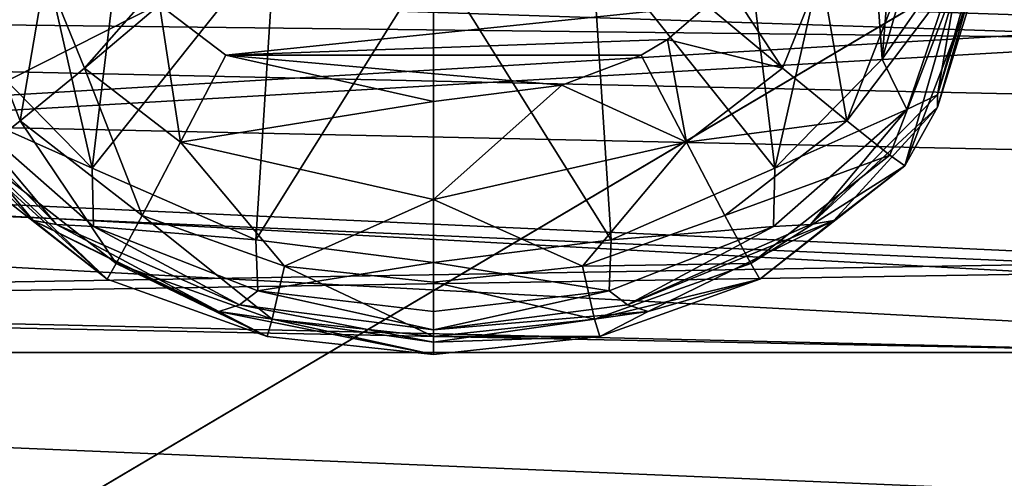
# Model space of a CAD drawing. Header units: metres. Extents: x 0 to 1004, y -708 to 0.
# Tile 49 of 103: x 241 to 272, y -171 to -157. Entities that reach past the tile are written whole.
import ezdxf

# ---------------------------------------------------------------- set-up
doc = ezdxf.new("R2010")
doc.units = ezdxf.units.M

msp = doc.modelspace()

# ---------------------------------------------------------------- linework, layer by layer
at = {"layer": 'top0123410'}
for points in [[(892.532837, -164.3479, 2150.003662), (85.591202, -133.342072, 2129.335449), (102.249924, -155.053757, 2143.80835)], [(892.532837, -164.3479, 2150.003662), (901.799438, -155.053757, 2143.80835), (85.591202, -133.342072, 2129.335449)], [(104.082817, -156.892273, 2141.547363), (87.78653, -135.652328, 2127.388916), (881.439697, -173.853394, 2152.853516)], [(881.439697, -173.853394, 2152.853516), (87.78653, -135.652328, 2127.388916), (899.966553, -156.892273, 2141.547363)], [(87.78653, -135.652328, 2127.388916), (916.262817, -135.652328, 2127.388916), (899.966553, -156.892273, 2141.547363)], [(102.249924, -155.053757, 2143.80835), (111.516518, -164.3479, 2150.003662), (820.797729, -194.344879, 2169.999756)], [(882.837769, -172.413788, 2155.380371), (102.249924, -155.053757, 2143.80835), (820.797729, -194.344879, 2169.999756)], [(882.837769, -172.413788, 2155.380371), (892.532837, -164.3479, 2150.003662), (102.249924, -155.053757, 2143.80835)], [(122.609673, -173.853394, 2152.853516), (104.082817, -156.892273, 2141.547363), (820.797729, -195.290787, 2167.143799)], [(820.797729, -195.290787, 2167.143799), (104.082817, -156.892273, 2141.547363), (881.439697, -173.853394, 2152.853516)], [(111.516518, -164.3479, 2150.003662), (121.211578, -172.413788, 2155.380371), (820.797729, -194.344879, 2169.999756)]]:
    msp.add_3dface(points, dxfattribs=at)
at = {"layer": 'top0123412'}
for points in [[(268.833527, -144.5392, 1939.169189), (267.171417, -149.113831, 1939.249023), (267.779205, -157.740265, 1393.899536)], [(268.833527, -154.058044, 1393.835327), (268.833527, -144.5392, 1939.169189), (267.779205, -157.740265, 1393.899536)], [(243.225006, -161.12677, 1393.958618), (240.49498, -149.112991, 1939.249023), (239.887177, -157.739227, 1393.899536)], [(244.287918, -152.251846, 1939.303833), (240.49498, -149.112991, 1939.249023), (243.225006, -161.12677, 1393.958618)], [(267.171417, -149.113831, 1939.249023), (263.378174, -152.25238, 1939.303833), (264.440704, -161.12767, 1393.95874)], [(267.779205, -157.740265, 1393.899536), (267.171417, -149.113831, 1939.249023), (264.440704, -161.12767, 1393.95874)], [(248.916458, -153.985229, 1939.334106), (244.287918, -152.251846, 1939.303833), (243.225006, -161.12677, 1393.958618)], [(264.440704, -161.12767, 1393.95874), (263.378174, -152.25238, 1939.303833), (258.749542, -153.985458, 1939.334106)], [(248.916458, -153.985229, 1939.334106), (243.225006, -161.12677, 1393.958618), (248.312241, -163.354553, 1393.997559)], [(253.833008, -154.537766, 1939.34375), (248.916458, -153.985229, 1939.334106), (248.312241, -163.354553, 1393.997559)], [(258.749542, -153.985458, 1939.334106), (253.833008, -154.537766, 1939.34375), (259.35321, -163.354965, 1393.997559)], [(264.440704, -161.12767, 1393.95874), (258.749542, -153.985458, 1939.334106), (259.35321, -163.354965, 1393.997559)], [(268.833527, -154.058044, 1393.835327), (267.779205, -157.740265, 1393.899536), (270.316803, -154.101028, 1391.372681)], [(267.779205, -157.740265, 1393.899536), (268.547058, -159.312546, 1391.463623), (270.316803, -154.101028, 1391.372681)], [(270.316803, -154.101028, 1391.372681), (268.547058, -159.312546, 1391.463623), (269.499969, -158.851807, 1388.626709)], [(270.833527, -154.150391, 1388.544556), (270.316803, -154.101028, 1391.372681), (269.499969, -158.851807, 1388.626709)], [(270.833527, -154.150391, 1388.544556), (269.499969, -158.851807, 1388.626709), (270.833527, -154.534348, 1366.547974)], [(253.833008, -154.537766, 1939.34375), (248.312241, -163.354553, 1393.997559), (253.832748, -164.05661, 1394.009766)], [(259.35321, -163.354965, 1393.997559), (253.833008, -154.537766, 1939.34375), (253.832748, -164.05661, 1394.009766)], [(269.499969, -158.851807, 1388.626709), (269.499725, -159.235764, 1366.630005), (270.833527, -154.534348, 1366.547974)], [(270.833527, -154.534348, 1366.547974), (269.499725, -159.235764, 1366.630005), (270.833527, -154.918289, 1344.55127)], [(239.176666, -155.017014, 1338.895264), (240.987366, -159.656052, 1338.976196), (239.653091, -160.722961, 1341.597656)], [(239.176666, -155.017014, 1338.895264), (241.778793, -155.047333, 1337.158569), (240.987366, -159.656052, 1338.976196)], [(241.778793, -155.047333, 1337.158569), (242.986267, -158.019913, 1337.210327), (240.987366, -159.656052, 1338.976196)], [(245.045654, -155.675247, 1336.563232), (242.986267, -158.019913, 1337.210327), (241.778793, -155.047333, 1337.158569)], [(265.888214, -155.047333, 1337.158569), (264.680786, -158.019913, 1337.210327), (262.821289, -155.187927, 1336.55481)], [(264.680786, -158.019913, 1337.210327), (265.888214, -155.047333, 1337.158569), (266.679657, -159.656052, 1338.976196)], [(265.888214, -155.047333, 1337.158569), (268.490356, -155.017014, 1338.895264), (266.679657, -159.656052, 1338.976196)], [(270.227356, -154.971603, 1341.49707), (268.013916, -160.722977, 1341.597656), (266.679657, -159.656052, 1338.976196)], [(266.679657, -159.656052, 1338.976196), (268.490356, -155.017014, 1338.895264), (270.227356, -154.971603, 1341.49707)], [(268.48056, -161.056259, 1344.658447), (268.013916, -160.722977, 1341.597656), (270.227356, -154.971603, 1341.49707)], [(270.833527, -154.918289, 1344.55127), (268.48056, -161.056259, 1344.658447), (270.227356, -154.971603, 1341.49707)], [(269.499725, -159.235764, 1366.630005), (268.48056, -161.056259, 1344.658447), (270.833527, -154.918289, 1344.55127)], [(264.680786, -158.019913, 1337.210327), (262.335114, -156.074722, 1336.570313), (262.821289, -155.187927, 1336.55481)], [(245.045654, -155.675247, 1336.563232), (245.319977, -156.060349, 1336.569946), (242.986267, -158.019913, 1337.210327)], [(245.319977, -156.060349, 1336.569946), (245.974289, -160.322052, 1337.250488), (242.986267, -158.019913, 1337.210327)], [(245.319977, -156.060349, 1336.569946), (247.374786, -157.6185, 1336.597168), (245.974289, -160.322052, 1337.250488)], [(247.374786, -157.6185, 1336.597168), (245.319977, -156.060349, 1336.569946), (262.335114, -156.074722, 1336.570313)], [(261.111847, -157.136353, 1336.588745), (247.374786, -157.6185, 1336.597168), (262.335114, -156.074722, 1336.570313)], [(261.111847, -157.136353, 1336.588745), (262.335114, -156.074722, 1336.570313), (264.680786, -158.019913, 1337.210327)], [(261.111847, -157.136353, 1336.588745), (260.292236, -157.6185, 1336.597168), (247.374786, -157.6185, 1336.597168)], [(261.692749, -160.322052, 1337.250488), (260.292236, -157.6185, 1336.597168), (261.111847, -157.136353, 1336.588745)], [(261.692749, -160.322052, 1337.250488), (261.111847, -157.136353, 1336.588745), (264.680786, -158.019913, 1337.210327)], [(243.225006, -161.12677, 1393.958618), (239.887177, -157.739227, 1393.899536), (239.119263, -159.311569, 1391.463623)], [(247.374786, -157.6185, 1336.597168), (253.833511, -159.057312, 1336.622314), (245.974289, -160.322052, 1337.250488)], [(260.292236, -157.6185, 1336.597168), (257.823792, -158.553894, 1336.613525), (247.374786, -157.6185, 1336.597168)], [(247.374786, -157.6185, 1336.597168), (257.823792, -158.553894, 1336.613525), (253.833511, -159.057312, 1336.622314)], [(257.823792, -158.553894, 1336.613525), (260.292236, -157.6185, 1336.597168), (261.692749, -160.322052, 1337.250488)], [(267.779205, -157.740265, 1393.899536), (264.440704, -161.12767, 1393.95874), (268.547058, -159.312546, 1391.463623)], [(240.987366, -159.656052, 1338.976196), (242.986267, -158.019913, 1337.210327), (244.775146, -162.601151, 1339.02771)], [(242.986267, -158.019913, 1337.210327), (245.974289, -160.322052, 1337.250488), (244.775146, -162.601151, 1339.02771)], [(261.692749, -160.322052, 1337.250488), (264.680786, -158.019913, 1337.210327), (266.679657, -159.656052, 1338.976196)], [(253.833511, -159.057312, 1336.622314), (257.823792, -158.553894, 1336.613525), (253.833511, -162.100739, 1337.281616)], [(253.833511, -162.100739, 1337.281616), (257.823792, -158.553894, 1336.613525), (261.692749, -160.322052, 1337.250488)], [(242.117508, -162.884232, 1388.697021), (238.167038, -158.851807, 1388.626709), (241.392609, -162.754578, 1366.691406)], [(238.167038, -158.851807, 1388.626709), (238.687164, -160.028885, 1366.643799), (241.392609, -162.754578, 1366.691406)], [(238.167038, -158.851807, 1388.626709), (242.117508, -162.884232, 1388.697021), (239.119263, -159.311569, 1391.463623)], [(245.974289, -160.322052, 1337.250488), (253.833511, -159.057312, 1336.622314), (253.833511, -162.100739, 1337.281616)], [(269.499969, -158.851807, 1388.626709), (265.54953, -162.884232, 1388.697021), (269.499725, -159.235764, 1366.630005)], [(269.499969, -158.851807, 1388.626709), (268.547058, -159.312546, 1391.463623), (265.54953, -162.884232, 1388.697021)], [(243.262482, -162.938126, 1391.526978), (243.225006, -161.12677, 1393.958618), (239.119263, -159.311569, 1391.463623)], [(242.117508, -162.884232, 1388.697021), (243.262482, -162.938126, 1391.526978), (239.119263, -159.311569, 1391.463623)], [(268.547058, -159.312546, 1391.463623), (264.403503, -162.938721, 1391.526978), (265.54953, -162.884232, 1388.697021)], [(264.440704, -161.12767, 1393.95874), (264.403503, -162.938721, 1391.526978), (268.547058, -159.312546, 1391.463623)], [(265.54953, -162.884232, 1388.697021), (266.274414, -162.754562, 1366.691406), (269.499725, -159.235764, 1366.630005)], [(269.499725, -159.235764, 1366.630005), (266.274414, -162.754562, 1366.691406), (268.48056, -161.056259, 1344.658447)], [(239.653091, -160.722961, 1341.597656), (240.987366, -159.656052, 1338.976196), (243.974731, -164.09726, 1341.656616)], [(240.987366, -159.656052, 1338.976196), (244.775146, -162.601151, 1339.02771), (243.974731, -164.09726, 1341.656616)], [(266.679657, -159.656052, 1338.976196), (262.891876, -162.601151, 1339.02771), (261.692749, -160.322052, 1337.250488)], [(268.013916, -160.722977, 1341.597656), (262.891876, -162.601151, 1339.02771), (266.679657, -159.656052, 1338.976196)], [(241.392609, -162.754578, 1366.691406), (238.687164, -160.028885, 1366.643799), (243.693497, -164.580521, 1344.719971)], [(238.687164, -160.028885, 1366.643799), (239.186447, -161.056244, 1344.658447), (243.693497, -164.580521, 1344.719971)], [(244.775146, -162.601151, 1339.02771), (245.974289, -160.322052, 1337.250488), (249.198349, -164.174927, 1339.055176)], [(245.974289, -160.322052, 1337.250488), (253.833511, -162.100739, 1337.281616), (249.198349, -164.174927, 1339.055176)], [(261.692749, -160.322052, 1337.250488), (258.468689, -164.174927, 1339.055176), (253.833511, -162.100739, 1337.281616)], [(262.891876, -162.601151, 1339.02771), (258.468689, -164.174927, 1339.055176), (261.692749, -160.322052, 1337.250488)], [(243.693497, -164.580521, 1344.719971), (239.186447, -161.056244, 1344.658447), (239.653091, -160.722961, 1341.597656)], [(243.974731, -164.09726, 1341.656616), (243.693497, -164.580521, 1344.719971), (239.653091, -160.722961, 1341.597656)], [(268.013916, -160.722977, 1341.597656), (263.692291, -164.09726, 1341.656616), (262.891876, -162.601151, 1339.02771)], [(268.013916, -160.722977, 1341.597656), (268.48056, -161.056259, 1344.658447), (263.692291, -164.09726, 1341.656616)], [(248.312241, -163.354553, 1393.997559), (243.225006, -161.12677, 1393.958618), (243.262482, -162.938126, 1391.526978)], [(264.440704, -161.12767, 1393.95874), (259.35321, -163.354965, 1393.997559), (264.403503, -162.938721, 1391.526978)], [(268.48056, -161.056259, 1344.658447), (263.973511, -164.580521, 1344.719971), (263.692291, -164.09726, 1341.656616)], [(266.274414, -162.754562, 1366.691406), (263.973511, -164.580521, 1344.719971), (268.48056, -161.056259, 1344.658447)], [(253.833511, -162.100739, 1337.281616), (253.833511, -164.672409, 1339.063843), (249.198349, -164.174927, 1339.055176)], [(258.468689, -164.174927, 1339.055176), (253.833511, -164.672409, 1339.063843), (253.833511, -162.100739, 1337.281616)], [(242.117508, -162.884232, 1388.697021), (241.392609, -162.754578, 1366.691406), (247.165207, -165.585983, 1366.740845)], [(247.165207, -165.585983, 1366.740845), (241.392609, -162.754578, 1366.691406), (248.66394, -166.357468, 1344.750977)], [(241.392609, -162.754578, 1366.691406), (243.693497, -164.580521, 1344.719971), (248.66394, -166.357468, 1344.750977)], [(243.974731, -164.09726, 1341.656616), (244.775146, -162.601151, 1339.02771), (248.824402, -165.825592, 1341.686768)], [(244.775146, -162.601151, 1339.02771), (249.198349, -164.174927, 1339.055176), (248.824402, -165.825592, 1341.686768)], [(263.692291, -164.09726, 1341.656616), (258.468689, -164.174927, 1339.055176), (262.891876, -162.601151, 1339.02771)], [(265.54953, -162.884232, 1388.697021), (259.865326, -165.380341, 1388.740601), (266.274414, -162.754562, 1366.691406)], [(259.865326, -165.380341, 1388.740601), (260.501801, -165.585983, 1366.740845), (266.274414, -162.754562, 1366.691406)], [(266.274414, -162.754562, 1366.691406), (260.501801, -165.585983, 1366.740845), (263.973511, -164.580521, 1344.719971)], [(247.801712, -165.380341, 1388.740601), (242.117508, -162.884232, 1388.697021), (247.165207, -165.585983, 1366.740845)], [(242.117508, -162.884232, 1388.697021), (247.801712, -165.380341, 1388.740601), (243.262482, -162.938126, 1391.526978)], [(248.375076, -164.94313, 1391.56189), (248.312241, -163.354553, 1393.997559), (243.262482, -162.938126, 1391.526978)], [(247.801712, -165.380341, 1388.740601), (248.375076, -164.94313, 1391.56189), (243.262482, -162.938126, 1391.526978)], [(264.403503, -162.938721, 1391.526978), (259.290771, -164.943405, 1391.56189), (259.865326, -165.380341, 1388.740601)], [(259.35321, -163.354965, 1393.997559), (259.290771, -164.943405, 1391.56189), (264.403503, -162.938721, 1391.526978)], [(265.54953, -162.884232, 1388.697021), (264.403503, -162.938721, 1391.526978), (259.865326, -165.380341, 1388.740601)], [(248.375076, -164.94313, 1391.56189), (253.832748, -164.05661, 1394.009766), (248.312241, -163.354553, 1393.997559)], [(259.35321, -163.354965, 1393.997559), (253.832748, -164.05661, 1394.009766), (259.290771, -164.943405, 1391.56189)], [(248.66394, -166.357468, 1344.750977), (243.693497, -164.580521, 1344.719971), (243.974731, -164.09726, 1341.656616)], [(248.824402, -165.825592, 1341.686768), (248.66394, -166.357468, 1344.750977), (243.974731, -164.09726, 1341.656616)], [(253.832916, -165.58255, 1391.57312), (253.832748, -164.05661, 1394.009766), (248.375076, -164.94313, 1391.56189)], [(249.198349, -164.174927, 1339.055176), (253.833511, -166.3638, 1341.696167), (248.824402, -165.825592, 1341.686768)], [(253.833511, -164.672409, 1339.063843), (253.833511, -166.3638, 1341.696167), (249.198349, -164.174927, 1339.055176)], [(253.832748, -164.05661, 1394.009766), (253.832916, -165.58255, 1391.57312), (259.290771, -164.943405, 1391.56189)], [(258.842621, -165.825592, 1341.686768), (253.833511, -164.672409, 1339.063843), (258.468689, -164.174927, 1339.055176)], [(263.692291, -164.09726, 1341.656616), (258.842621, -165.825592, 1341.686768), (258.468689, -164.174927, 1339.055176)], [(263.692291, -164.09726, 1341.656616), (263.973511, -164.580521, 1344.719971), (258.842621, -165.825592, 1341.686768)], [(263.973511, -164.580521, 1344.719971), (259.003082, -166.357468, 1344.750977), (258.842621, -165.825592, 1341.686768)], [(260.501801, -165.585983, 1366.740845), (259.003082, -166.357468, 1344.750977), (263.973511, -164.580521, 1344.719971)], [(247.801712, -165.380341, 1388.740601), (253.833511, -166.14856, 1388.754028), (248.375076, -164.94313, 1391.56189)], [(253.833511, -166.14856, 1388.754028), (253.832916, -165.58255, 1391.57312), (248.375076, -164.94313, 1391.56189)], [(259.290771, -164.943405, 1391.56189), (253.832916, -165.58255, 1391.57312), (253.833511, -166.14856, 1388.754028)], [(253.833511, -166.3638, 1341.696167), (253.833511, -164.672409, 1339.063843), (258.842621, -165.825592, 1341.686768)], [(259.865326, -165.380341, 1388.740601), (259.290771, -164.943405, 1391.56189), (253.833511, -166.14856, 1388.754028)], [(247.801712, -165.380341, 1388.740601), (247.165207, -165.585983, 1366.740845), (253.833511, -166.532516, 1366.757324)], [(253.833511, -166.14856, 1388.754028), (247.801712, -165.380341, 1388.740601), (253.833511, -166.532516, 1366.757324)], [(259.865326, -165.380341, 1388.740601), (253.833511, -166.14856, 1388.754028), (260.501801, -165.585983, 1366.740845)], [(253.833511, -166.532516, 1366.757324), (247.165207, -165.585983, 1366.740845), (253.833511, -166.916473, 1344.760742)], [(247.165207, -165.585983, 1366.740845), (248.66394, -166.357468, 1344.750977), (253.833511, -166.916473, 1344.760742)], [(248.824402, -165.825592, 1341.686768), (253.833511, -166.916473, 1344.760742), (248.66394, -166.357468, 1344.750977)], [(253.833511, -166.3638, 1341.696167), (253.833511, -166.916473, 1344.760742), (248.824402, -165.825592, 1341.686768)], [(253.833511, -166.14856, 1388.754028), (253.833511, -166.532516, 1366.757324), (260.501801, -165.585983, 1366.740845)], [(260.501801, -165.585983, 1366.740845), (253.833511, -166.532516, 1366.757324), (259.003082, -166.357468, 1344.750977)], [(258.842621, -165.825592, 1341.686768), (259.003082, -166.357468, 1344.750977), (253.833511, -166.3638, 1341.696167)], [(259.003082, -166.357468, 1344.750977), (253.833511, -166.916473, 1344.760742), (253.833511, -166.3638, 1341.696167)], [(253.833511, -166.532516, 1366.757324), (253.833511, -166.916473, 1344.760742), (259.003082, -166.357468, 1344.750977)]]:
    msp.add_3dface(points, dxfattribs=at)
at = {"layer": 'top0123419'}
for points in [[(278.833527, -146.554016, 1826.478638), (208.330994, -154.229721, 1825.071655), (278.833527, -156.593246, 1823.950073)], [(278.833527, -147.156555, 1786.483154), (278.833527, -157.115051, 1789.312988), (208.330994, -154.786392, 1788.120728)], [(208.330994, -154.229721, 1825.071655), (208.330994, -160.782745, 1820.834473), (278.833527, -156.593246, 1823.950073)], [(278.833527, -157.115051, 1789.312988), (208.330994, -161.208817, 1792.553467), (208.330994, -154.786392, 1788.120728)], [(278.833527, -156.593246, 1823.950073), (208.330994, -160.782745, 1820.834473), (278.833527, -164.023193, 1816.740723)], [(278.833527, -157.115051, 1789.312988), (278.833527, -164.324463, 1796.74292), (208.330994, -161.208817, 1792.553467)], [(208.330994, -160.782745, 1820.834473), (208.330994, -165.215439, 1814.411987), (278.833527, -164.023193, 1816.740723)], [(278.833527, -164.324463, 1796.74292), (208.330994, -165.44603, 1799.106445), (208.330994, -161.208817, 1792.553467)], [(278.833527, -164.023193, 1816.740723), (208.330994, -165.215439, 1814.411987), (278.833527, -166.853012, 1806.782227)], [(278.833527, -164.324463, 1796.74292), (278.833527, -166.853012, 1806.782227), (208.330994, -165.44603, 1799.106445)], [(208.330994, -165.215439, 1814.411987), (208.330994, -166.853012, 1806.782227), (278.833527, -166.853012, 1806.782227)], [(278.833527, -166.853012, 1806.782227), (208.330994, -166.853012, 1806.782227), (208.330994, -165.44603, 1799.106445)]]:
    msp.add_3dface(points, dxfattribs=at)
at = {"layer": 'top0123459'}
for points in [[(994.049377, -10, 90), (217.024673, -653.266907, 90), (10, -10, 90)], [(787.024658, -653.266907, 90), (217.024673, -653.266907, 90), (994.049377, -10, 90)], [(214.452957, -67.146965, 117.166069), (67.721138, -157.298203, 115.592468), (262.337708, -69.780937, 117.120087)], [(67.721138, -157.298203, 115.592468), (64.753654, -187.940216, 115.05761), (262.337708, -69.780937, 117.120087)], [(262.337708, -69.780937, 117.120087), (64.753654, -187.940216, 115.05761), (310.246368, -71.936363, 117.082466)], [(64.753654, -187.940216, 115.05761), (358.174194, -73.613029, 117.0532), (310.246368, -71.936363, 117.082466)], [(64.753654, -187.940216, 115.05761), (62.34153, -218.630936, 114.521904), (358.174194, -73.613029, 117.0532)], [(62.34153, -218.630936, 114.521904), (406.116364, -74.810768, 117.032295), (358.174194, -73.613029, 117.0532)], [(60.485558, -249.360291, 113.985519), (59.186348, -280.118225, 113.448639), (406.116364, -74.810768, 117.032295)], [(406.116364, -74.810768, 117.032295), (59.186348, -280.118225, 113.448639), (489.911316, -508.234344, 109.46685)], [(62.34153, -218.630936, 114.521904), (60.485558, -249.360291, 113.985519), (406.116364, -74.810768, 117.032295)]]:
    msp.add_3dface(points, dxfattribs=at)

doc.saveas('drawing.dxf')
